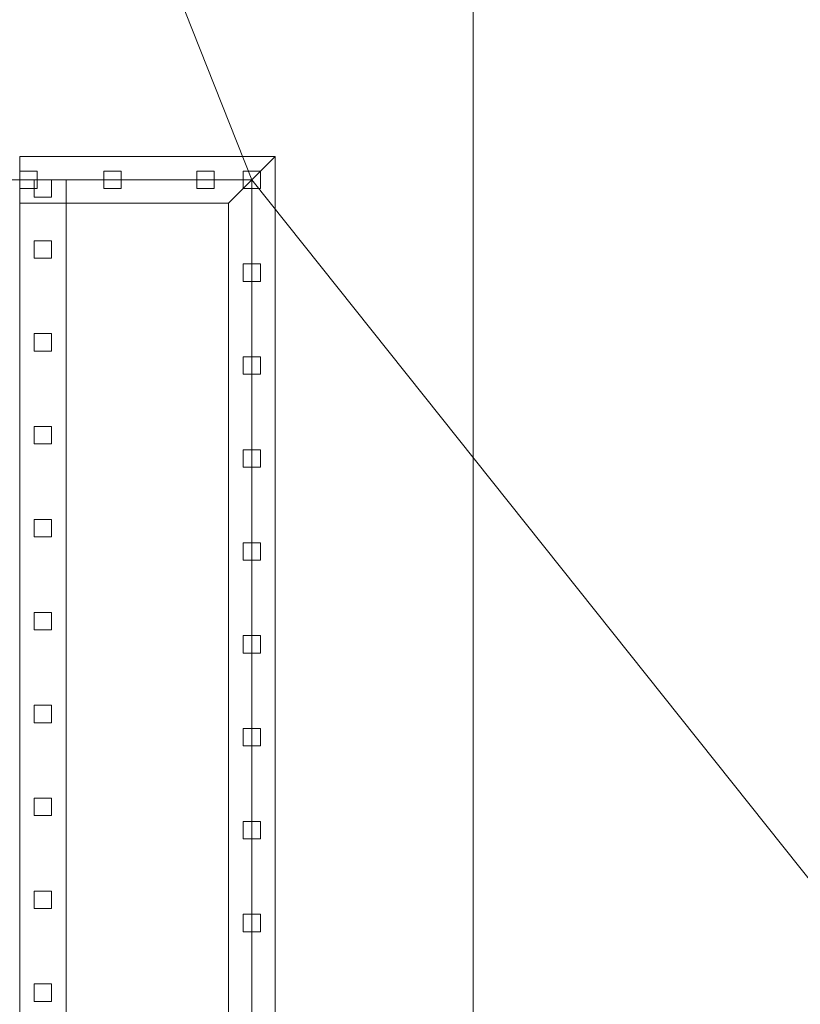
# Model space of a CAD drawing. Header units: inches. Extents: x -774 to 289, y -440 to 407.
# Tile 117 of 256: x -115 to -81, y 138 to 181. Entities that reach past the tile are written whole.
import ezdxf

# ---------------------------------------------------------------- set-up
doc = ezdxf.new("R2010")
doc.units = ezdxf.units.IN
doc.header["$MEASUREMENT"] = 0
for name, color, linetype, lineweight in [('A-FLOR', 192, 'Continuous', 13), ('A-FLOR-HRAL', 11, 'Continuous', 9), ('A-ROOF', 132, 'Continuous', 13), ('L-SITE', 91, 'Continuous', 9), ('S-STRS', 31, 'Continuous', 9)]:
    doc.layers.add(name, color=color, linetype=linetype, lineweight=lineweight)

# ---------------------------------------------------------------- blocks, each defined once
blk = doc.blocks.new('Assembled Stair - ___-313828-_3D_')
at = {"layer": 'S-STRS'}
mesh = blk.add_polyface(dxfattribs=at)
corners = [(-114.555, -13.356, 8.351), (-112.555, -13.356, 8.351), (-112.555, 173.644, 121.684), (-114.555, 173.644, 121.684)]
mesh.append_faces([[corners[k] for k in face] for face in [(0, 1, 2, 3)]])
mesh = blk.add_polyface(dxfattribs=at)
corners = [(-112.555, 173.644, 121.684), (-112.555, 173.644, 107.652), (-114.555, 173.644, 107.652), (-114.555, 173.644, 121.684)]
mesh.append_faces([[corners[k] for k in face] for face in [(0, 1, 2, 3)]])
mesh = blk.add_polyface(dxfattribs=at)
corners = [(-114.555, -3.983), (-114.555, 173.644, 107.652), (-112.555, 173.644, 107.652), (-112.555, -3.983)]
mesh.append_faces([[corners[k] for k in face] for face in [(3, 0, 1, 2)]])
mesh = blk.add_polyface(dxfattribs=at)
corners = [(-112.555, -13.356, 8.351), (-112.555, -13.356), (-112.555, -3.983), (-112.555, 173.644, 107.652), (-112.555, 173.644, 121.684)]
mesh.append_faces([[corners[k] for k in face] for face in [(0, 1, 2), (3, 4, 0, 2)]], dxfattribs={"vtx2": -1})
blk = doc.blocks.new('Railing - 3_4_-314530-_3D_')
at = {"layer": 'A-FLOR-HRAL'}
mesh = blk.add_polyface(dxfattribs=at)
corners = [(-0.375, 0.375, 31.75), (0.375, 0.375, 31.75), (0.375, 0.375, -0.227), (-0.375, 0.375, -0.227)]
mesh.append_faces([[corners[k] for k in face] for face in [(0, 1, 2, 3)]])
mesh = blk.add_polyface(dxfattribs=at)
corners = [(-0.375, -0.375, 32.204), (-0.375, 0.375, 31.75), (-0.375, 0.375, -0.227), (-0.375, -0.375, 0.227)]
mesh.append_faces([[corners[k] for k in face] for face in [(3, 0, 1, 2)]])
mesh = blk.add_polyface(dxfattribs=at)
corners = [(0.375, 0.375, 31.75), (-0.375, 0.375, 31.75), (-0.375, -0.375, 32.204), (0.375, -0.375, 32.204)]
mesh.append_faces([[corners[k] for k in face] for face in [(2, 3, 0, 1)]])
mesh = blk.add_polyface(dxfattribs=at)
corners = [(-0.375, 0.375, -0.227), (0.375, 0.375, -0.227), (0.375, -0.375, 0.227), (-0.375, -0.375, 0.227)]
mesh.append_faces([[corners[k] for k in face] for face in [(1, 2, 3, 0)]])
mesh = blk.add_polyface(dxfattribs=at)
corners = [(0.375, 0.375, 31.75), (0.375, -0.375, 32.204), (0.375, -0.375, 0.227), (0.375, 0.375, -0.227)]
mesh.append_faces([[corners[k] for k in face] for face in [(0, 1, 2, 3)]])
mesh = blk.add_polyface(dxfattribs=at)
corners = [(0.375, -0.375, 32.204), (-0.375, -0.375, 32.204), (-0.375, -0.375, 0.227), (0.375, -0.375, 0.227)]
mesh.append_faces([[corners[k] for k in face] for face in [(0, 1, 2, 3)]])
blk = doc.blocks.new('Railing - Railing-313845-_3D_')
at = {"extrusion": (0, 0, -1), "zscale": -1, "rotation": 180}
for p in [(113.555, 173.269, -121.457), (113.555, 170.644, -119.866), (113.555, 166.644, -117.442), (113.555, 162.644, -115.018), (113.555, 158.644, -112.593), (113.555, 154.644, -110.169), (113.555, 150.644, -107.745), (113.555, 146.644, -105.321), (113.555, 142.644, -102.896), (113.555, 138.644, -100.472)]:
    blk.add_blockref('Railing - 3_4_-314530-_3D_', p, dxfattribs=at)
blk = doc.blocks.new('Top Rail Type - Top Rail_Internal_-313894-_3D_')
at = {"layer": 'A-FLOR-HRAL'}
mesh = blk.add_polyface(dxfattribs=at)
corners = [(-114.555, 173.644, 156), (-112.555, 173.644, 156), (-112.555, 173.644, 153.661), (-114.555, 173.644, 153.661)]
mesh.append_faces([[corners[k] for k in face] for face in [(2, 3, 0, 1)]])
mesh = blk.add_polyface(dxfattribs=at)
corners = [(-112.555, -13.356, 40.328), (-114.555, -13.356, 40.328), (-114.555, 173.644, 153.661), (-112.555, 173.644, 153.661)]
mesh.append_faces([[corners[k] for k in face] for face in [(0, 1, 2, 3)]])
mesh = blk.add_polyface(dxfattribs=at)
corners = [(-114.555, -13.356, 42.667), (-112.555, -13.356, 42.667), (-112.555, 173.644, 156), (-114.555, 173.644, 156)]
mesh.append_faces([[corners[k] for k in face] for face in [(0, 1, 2, 3)]])
mesh = blk.add_polyface(dxfattribs=at)
corners = [(-112.555, -13.356, 42.667), (-112.555, -13.356, 40.328), (-112.555, 173.644, 153.661), (-112.555, 173.644, 156)]
mesh.append_faces([[corners[k] for k in face] for face in [(0, 1, 2, 3)]])
blk = doc.blocks.new('Railing - 3_4_-314419-_3D_')
at = {"layer": 'A-FLOR-HRAL'}
mesh = blk.add_polyface(dxfattribs=at)
corners = [(-0.375, 0.375, 34), (0.375, 0.375, 34), (0.375, 0.375), (-0.375, 0.375)]
mesh.append_faces([[corners[k] for k in face] for face in [(0, 1, 2, 3)]])
mesh = blk.add_polyface(dxfattribs=at)
corners = [(-0.375, -0.375, 34), (-0.375, 0.375, 34), (-0.375, 0.375), (-0.375, -0.375)]
mesh.append_faces([[corners[k] for k in face] for face in [(3, 0, 1, 2)]])
mesh = blk.add_polyface(dxfattribs=at)
corners = [(0.375, 0.375, 34), (-0.375, 0.375, 34), (-0.375, -0.375, 34), (0.375, -0.375, 34)]
mesh.append_faces([[corners[k] for k in face] for face in [(2, 3, 0, 1)]])
mesh = blk.add_polyface(dxfattribs=at)
corners = [(-0.375, 0.375), (0.375, 0.375), (0.375, -0.375), (-0.375, -0.375)]
mesh.append_faces([[corners[k] for k in face] for face in [(0, 1, 2, 3)]])
mesh = blk.add_polyface(dxfattribs=at)
corners = [(0.375, 0.375, 34), (0.375, -0.375, 34), (0.375, -0.375), (0.375, 0.375)]
mesh.append_faces([[corners[k] for k in face] for face in [(3, 0, 1, 2)]])
mesh = blk.add_polyface(dxfattribs=at)
corners = [(0.375, -0.375, 34), (-0.375, -0.375, 34), (-0.375, -0.375), (0.375, -0.375)]
mesh.append_faces([[corners[k] for k in face] for face in [(3, 0, 1, 2)]])
blk = doc.blocks.new('Railing - Railing-314164-_3D_')
at = {"rotation": 89.9999999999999}
for p in [(-114.18, 173.644, 120), (-110.555, 173.644, 120), (-106.555, 173.644, 120), (-104.555, 173.644, 120)]:
    blk.add_blockref('Railing - 3_4_-314419-_3D_', p, dxfattribs=at)
for p in [(-104.555, 169.644, 120), (-104.555, 165.644, 120), (-104.555, 161.644, 120), (-104.555, 157.644, 120), (-104.555, 153.644, 120), (-104.555, 149.644, 120), (-104.555, 145.644, 120), (-104.555, 141.644, 120)]:
    blk.add_blockref('Railing - 3_4_-314419-_3D_', p)
blk = doc.blocks.new('Top Rail Type - Top Rail_Internal_-314421-_3D_')
at = {"layer": 'A-FLOR-HRAL'}
mesh = blk.add_polyface(dxfattribs=at)
corners = [(-114.555, 174.644, 154), (-114.555, 174.644, 156), (-103.555, 174.644, 156), (-103.555, 174.644, 154)]
mesh.append_faces([[corners[k] for k in face] for face in [(0, 1, 2, 3)]])
mesh = blk.add_polyface(dxfattribs=at)
corners = [(-114.555, 172.644, 154), (-114.555, 174.644, 154), (-103.555, 174.644, 154), (-105.555, 172.644, 154)]
mesh.append_faces([[corners[k] for k in face] for face in [(3, 0, 1, 2)]])
mesh = blk.add_polyface(dxfattribs=at)
corners = [(-114.555, 174.644, 156), (-114.555, 172.644, 156), (-105.555, 172.644, 156), (-103.555, 174.644, 156)]
mesh.append_faces([[corners[k] for k in face] for face in [(0, 1, 2, 3)]])
mesh = blk.add_polyface(dxfattribs=at)
corners = [(-105.555, 172.644, 154), (-103.555, 174.644, 154), (-103.555, -14.356, 154), (-105.555, -12.356, 154)]
mesh.append_faces([[corners[k] for k in face] for face in [(0, 1, 2, 3)]])
mesh = blk.add_polyface(dxfattribs=at)
corners = [(-103.555, 174.644, 156), (-105.555, 172.644, 156), (-105.555, -12.356, 156), (-103.555, -14.356, 156)]
mesh.append_faces([[corners[k] for k in face] for face in [(0, 1, 2, 3)]])
mesh = blk.add_polyface(dxfattribs=at)
corners = [(-103.555, 174.644, 154), (-103.555, 174.644, 156), (-103.555, -14.356, 156), (-103.555, -14.356, 154)]
mesh.append_faces([[corners[k] for k in face] for face in [(0, 1, 2, 3)]])
mesh = blk.add_polyface(dxfattribs=at)
corners = [(-114.555, 172.644, 156), (-114.555, 172.644, 154), (-105.555, 172.644, 154), (-105.555, 172.644, 156)]
mesh.append_faces([[corners[k] for k in face] for face in [(0, 1, 2, 3)]])
mesh = blk.add_polyface(dxfattribs=at)
corners = [(-105.555, 172.644, 156), (-105.555, 172.644, 154), (-105.555, -12.356, 154), (-105.555, -12.356, 156)]
mesh.append_faces([[corners[k] for k in face] for face in [(0, 1, 2, 3)]])
blk = doc.blocks.new('Construction Crane - 75_ _ 60 deg-327164-_3D_')
at = {"layer": 'L-SITE'}
mesh = blk.add_polyface(dxfattribs=at)
corners = [(-217.587, -358.901, 471.906), (-217.587, -596.891, 854.117), (-217.587, -622.872, 839.117), (-217.587, -410.862, 441.906), (-217.587, -173.738, 59.194), (-217.587, -146.025, 75.194)]
mesh.append_faces([[corners[k] for k in face] for face in [(0, 3, 4, 5)]], dxfattribs={"vtx0": -1})
mesh.append_faces([[corners[k] for k in face] for face in [(1, 2, 3, 0)]], dxfattribs={"vtx2": -1})

msp = doc.modelspace()

# ---------------------------------------------------------------- block references
at = {"layer": 'A-FLOR-HRAL'}
for name in ['Top Rail Type - Top Rail_Internal_-314421-_3D_', 'Railing - Railing-314164-_3D_', 'Top Rail Type - Top Rail_Internal_-313894-_3D_', 'Railing - Railing-313845-_3D_']:
    msp.add_blockref(name, (0, 0), dxfattribs=at)
at = {"layer": 'L-SITE', "rotation": 86.11865609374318}
msp.add_blockref('Construction Crane - 75_ _ 60 deg-327164-_3D_', (-640.357, 376.898, -12), dxfattribs=at)
at = {"layer": 'S-STRS'}
msp.add_blockref('Assembled Stair - ___-313828-_3D_', (0, 0), dxfattribs=at)

# ---------------------------------------------------------------- meshes
at = {"layer": 'A-FLOR'}
mesh = msp.add_polyface(dxfattribs=at)
corners = [(135.445, 302.644, -12), (135.445, -125.356, -12), (-160.555, -125.356, -12), (-160.555, 302.644, -12)]
mesh.append_faces([[corners[k] for k in face] for face in [(2, 3, 0, 1)]])
mesh = msp.add_polyface(dxfattribs=at)
corners = [(135.445, 302.644), (-160.555, 302.644), (-160.555, -125.356), (135.445, -125.356)]
mesh.append_faces([[corners[k] for k in face] for face in [(2, 3, 0, 1)]])
mesh = msp.add_polyface(dxfattribs=at)
corners = [(127.445, 294.644, 109.25), (127.445, -117.356, 109.25), (-152.555, -117.356, 109.25), (-152.555, -13.356, 109.25), (-104.555, -13.356, 109.25), (-104.555, 173.644, 109.25), (-152.555, 173.644, 109.25), (-152.555, 294.644, 109.25)]
mesh.append_faces([[corners[k] for k in face] for face in [(4, 1, 2, 3)]], dxfattribs={"vtx0": -1})
mesh.append_faces([[corners[k] for k in face] for face in [(1, 4, 5)]], dxfattribs={"vtx0": -1, "vtx2": -1})
mesh.append_faces([[corners[k] for k in face] for face in [(5, 7, 0, 1)]], dxfattribs={"vtx0": -1, "vtx3": -1})
mesh.append_faces([[corners[k] for k in face] for face in [(6, 7, 5)]], dxfattribs={"vtx1": -1})
mesh = msp.add_polyface(dxfattribs=at)
corners = [(127.445, -117.356, 120), (127.445, 294.644, 120), (-152.555, 294.644, 120), (-152.555, 173.644, 120), (-104.555, 173.644, 120), (-104.555, -13.356, 120), (-152.555, -13.356, 120), (-152.555, -117.356, 120)]
mesh.append_faces([[corners[k] for k in face] for face in [(5, 0, 4)]], dxfattribs={"vtx0": -1, "vtx1": -1})
mesh.append_faces([[corners[k] for k in face] for face in [(7, 0, 5, 6)]], dxfattribs={"vtx1": -1})
mesh.append_faces([[corners[k] for k in face] for face in [(1, 2, 4, 0)]], dxfattribs={"vtx1": -1, "vtx2": -1})
mesh.append_faces([[corners[k] for k in face] for face in [(2, 3, 4)]], dxfattribs={"vtx2": -1})
mesh = msp.add_polyface(dxfattribs=at)
corners = [(-104.555, 173.644, 109.25), (-104.555, 173.644, 120), (-152.555, 173.644, 120), (-152.555, 173.644, 109.25)]
mesh.append_faces([[corners[k] for k in face] for face in [(1, 2, 3, 0)]])
mesh = msp.add_polyface(dxfattribs=at)
corners = [(-104.555, 173.644, 120), (-104.555, 173.644, 109.25), (-104.555, -13.356, 109.25), (-104.555, -13.356, 120)]
mesh.append_faces([[corners[k] for k in face] for face in [(2, 3, 0, 1)]])
at = {"layer": 'A-ROOF'}
mesh = msp.add_polyface(dxfattribs=at)
corners = [(-95.024, 314.644, 277.416), (-129.385, 314.644, 260.236), (-129.385, -137.356, 260.236), (-95.024, -137.356, 277.416), (-12.555, -137.356, 318.651), (-12.555, 314.644, 318.651)]
mesh.append_faces([[corners[k] for k in face] for face in [(4, 5, 0, 3)]], dxfattribs={"vtx2": -1})
mesh.append_faces([[corners[k] for k in face] for face in [(0, 1, 2, 3)]], dxfattribs={"vtx3": -1})
mesh = msp.add_polyface(dxfattribs=at)
corners = [(-119.938, 314.644, 251.543), (-95.024, 314.644, 264), (-12.555, 314.644, 305.234), (-12.555, -137.356, 305.234), (-95.024, -137.356, 264), (-119.938, -137.356, 251.543)]
mesh.append_faces([[corners[k] for k in face] for face in [(5, 0, 1, 4)]], dxfattribs={"vtx2": -1})
mesh.append_faces([[corners[k] for k in face] for face in [(1, 2, 3, 4)]], dxfattribs={"vtx3": -1})
at = {"layer": 'S-STRS'}
mesh = msp.add_polyface(dxfattribs=at)
corners = [(-114.555, -13.356, 8.351), (-112.555, -13.356, 8.351), (-112.555, 173.644, 121.684), (-114.555, 173.644, 121.684)]
mesh.append_faces([[corners[k] for k in face] for face in [(0, 1, 2, 3)]])
mesh = msp.add_polyface(dxfattribs=at)
corners = [(-112.555, 173.644, 121.684), (-112.555, 173.644, 107.652), (-114.555, 173.644, 107.652), (-114.555, 173.644, 121.684)]
mesh.append_faces([[corners[k] for k in face] for face in [(0, 1, 2, 3)]])
mesh = msp.add_polyface(dxfattribs=at)
corners = [(-114.555, -3.983), (-114.555, 173.644, 107.652), (-112.555, 173.644, 107.652), (-112.555, -3.983)]
mesh.append_faces([[corners[k] for k in face] for face in [(3, 0, 1, 2)]])
mesh = msp.add_polyface(dxfattribs=at)
corners = [(-112.555, -13.356, 8.351), (-112.555, -13.356), (-112.555, -3.983), (-112.555, 173.644, 107.652), (-112.555, 173.644, 121.684)]
mesh.append_faces([[corners[k] for k in face] for face in [(0, 1, 2), (3, 4, 0, 2)]], dxfattribs={"vtx2": -1})

doc.saveas('drawing.dxf')
